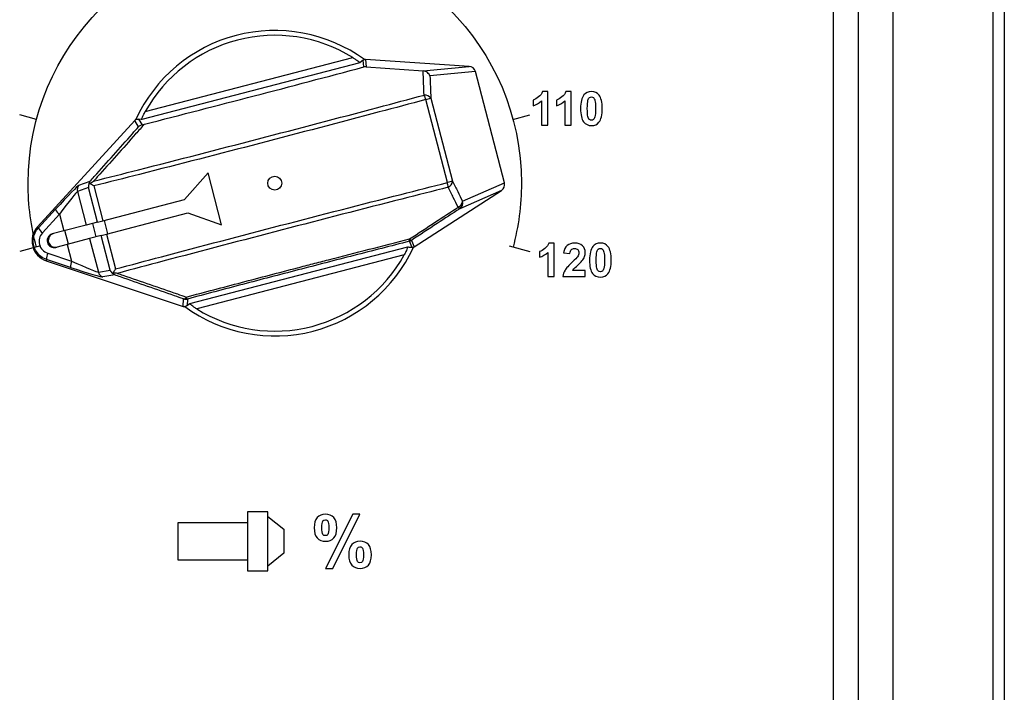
# Model space of a CAD drawing. Header units: millimetres. Extents: x 7205 to 9529, y -660 to 140.
# Tile 91 of 193: x 7600 to 7671, y -325 to -276. Entities that reach past the tile are written whole.
import ezdxf

# ---------------------------------------------------------------- set-up
doc = ezdxf.new("R2010")
doc.units = ezdxf.units.MM
doc.header["$LTSCALE"] = 3

msp = doc.modelspace()

# ---------------------------------------------------------------- linework, layer by layer
at = {"linetype": 'Continuous', "lineweight": 30}
for p, q in [((7670.621, -244.157), (7670.621, -475.157)), ((7662.621, -467.157), (7662.621, -252.157)), ((7660.121, -463.443), (7660.121, -255.871)), ((7658.333, -461.655), (7658.333, -257.658)), ((7608.805, -282.995), (7623.735, -279.107)), ((7624.239, -279.491), (7608.552, -283.577)), ((7624.493, -279.301), (7624.576, -279.25)), ((7624.539, -279.788), (7624.493, -279.301)), ((7624.648, -279.249), (7624.698, -279.773)), ((7632.102, -279.745), (7624.648, -279.249)), ((7624.698, -279.773), (7628.795, -280.064)), ((7628.804, -280.064), (7632.102, -279.745)), ((7628.795, -280.064), (7628.804, -280.064)), ((7632.561, -280.118), (7629.287, -280.436)), ((7634.648, -288.13), (7632.561, -280.118)), ((7628.986, -282.135), (7629.361, -282.038)), ((7630.543, -288.113), (7628.986, -282.135)), ((7629.361, -282.038), (7630.918, -288.015)), ((7608.045, -283.631), (7601.045, -291.305)), ((7608.323, -284.091), (7608.045, -283.631)), ((7608.326, -283.546), (7608.57, -283.95)), ((7608.57, -283.95), (7608.74, -283.908)), ((7613.322, -287.408), (7611.623, -289.333)), ((7614.297, -291.151), (7613.322, -287.408)), ((7604.033, -288.299), (7604.844, -288.01)), ((7605.109, -288.355), (7605.762, -290.859)), ((7630.918, -288.015), (7630.543, -288.113)), ((7631.635, -289.45), (7634.648, -288.13)), ((7604.73, -288.473), (7603.919, -288.762)), ((7603.919, -288.762), (7604.548, -291.175)), ((7605.377, -290.96), (7604.73, -288.473)), ((7628.164, -292.748), (7634.429, -288.679)), ((7634.429, -288.679), (7631.434, -289.992)), ((7605.762, -290.859), (7611.623, -289.333)), ((7601.114, -291.368), (7602.341, -290.036)), ((7602.629, -290.394), (7601.402, -291.726)), ((7602.629, -290.394), (7602.942, -291.594)), ((7606.014, -291.827), (7611.875, -290.3)), ((7611.875, -290.3), (7614.297, -291.151)), ((7604.548, -291.175), (7602.942, -291.594)), ((7605.377, -290.96), (7604.548, -291.175)), ((7605.283, -292.017), (7605.031, -291.05)), ((7605.377, -290.96), (7605.762, -290.859)), ((7606.112, -291.802), (7605.86, -290.834)), ((7601.114, -291.368), (7601.045, -291.305)), ((7602.942, -291.594), (7602.114, -291.809)), ((7603.275, -292.54), (7603.023, -291.573)), ((7605.629, -291.927), (7606.014, -291.827)), ((7606.014, -291.827), (7606.666, -294.332)), ((7601.763, -292.418), (7601.844, -292.396)), ((7603.194, -292.562), (7602.366, -292.777)), ((7604.8, -292.143), (7603.194, -292.562)), ((7603.194, -292.562), (7603.507, -293.762)), ((7605.629, -291.927), (7604.8, -292.143)), ((7604.8, -292.143), (7605.429, -294.557)), ((7606.277, -294.414), (7605.629, -291.927)), ((7628.004, -292.779), (7627.809, -292.339)), ((7627.955, -292.274), (7628.164, -292.748)), ((7601.786, -293.198), (7603.507, -293.762)), ((7612.002, -296.822), (7627.689, -292.736)), ((7627.436, -293.319), (7612.507, -297.207)), ((7628.101, -292.783), (7628.004, -292.779)), ((7601.709, -293.651), (7601.679, -293.739)), ((7601.679, -293.739), (7611.533, -297.023)), ((7603.43, -294.215), (7601.709, -293.651)), ((7605.429, -294.557), (7606.277, -294.414)), ((7606.603, -294.762), (7605.753, -294.905)), ((7611.533, -297.023), (7611.551, -296.486)), ((7611.835, -296.495), (7611.82, -296.96))]:
    msp.add_line(p, q, dxfattribs=at)
at = {"linetype": 'Continuous', "lineweight": 30, "flags": 128}
for points in [[(7669.82, -474.344), (7669.82, -474.344), (7669.82, -472.344), (7669.82, -464.344), (7669.821, -432.344), (7669.822, -304.344), (7669.822, -302.035), (7669.82, -255.783), (7669.82, -244.97), (7669.82, -244.97)], [(7624.493, -279.301), (7624.275, -279.465), (7624.239, -279.491)], [(7608.552, -283.577), (7608.508, -283.571), (7608.326, -283.546)], [(7611.82, -296.96), (7611.967, -296.849), (7612.002, -296.822)]]:
    msp.add_lwpolyline(points, dxfattribs=at)
at = {"linetype": 'Continuous', "lineweight": 30}
for centre, radius, start, end in [((7618.121, -288.157), 11, 54.06874, 155.28853), ((7618.121, -288.157), 10.65, 58.18959, 151.00917), ((7628.935, -282.319), 0.511, 33.47026, 97.17047), ((7627.127, -282.614), 1.919, 14.43665, 24.67129), ((7604.403, -288.635), 0.5, 137.79671, 194.65672), ((7628.686, -288.602), 1.919, 4.52747, 14.76211), ((7630.408, -287.977), 0.511, 292.02828, 355.7285), ((7631.127, -289.413), 0.509, 292.38718, 355.88585), ((7631.158, -289.581), 0.495, 303.87484, 15.4319), ((7603.168, -289.665), 0.906, 204.15752, 233.53268), ((7631.575, -289.731), 0.297, 210.9975, 241.48582), ((7602.154, -292.316), 1.5, 137.62965, 251.56911), ((7601.941, -290.997), 0.906, 204.15752, 233.53268), ((7602.243, -292.289), 0.497, 105.00934, 195.00356), ((7602.324, -292.268), 0.497, 105.00934, 195.00356), ((7602.245, -292.296), 0.497, 194.1952, 284.18941), ((7602.326, -292.275), 0.497, 194.1952, 284.18941), ((7627.588, -292.24), 0.242, 335.83362, 16.28216), ((7627.683, -291.854), 0.5, 284.61074, 302.98929), ((7628.02, -292.049), 0.234, 211.53919, 253.96135), ((7602.611, -293.571), 0.906, 155.66608, 185.04124), ((7618.121, -288.157), 11, 233.91023, 335.13002), ((7618.121, -288.157), 10.65, 238.18959, 331.00917), ((7604.332, -294.135), 0.906, 155.66608, 185.04124), ((7605.913, -294.431), 0.5, 194.54204, 251.40205), ((7611.538, -296.252), 0.234, 273.32614, 334.20388), ((7611.709, -296.011), 0.5, 251.59017, 284.57832), ((7611.999, -296.297), 0.257, 192.68287, 230.38671)]:
    msp.add_arc(centre, radius, start, end, dxfattribs=at)
for centre, major_axis, ratio, start_param, end_param in [((7624.615, -279.749), (-0.047, 0.498), 0.999375, 6.122703, 6.268233), ((7632.065, -280.244), (-0.509, -0.049), 0.97761, 3.296313, 4.545767), ((7608.415, -283.968), (-0.259, 0.428), 0.999337, 0.066956, 0.288063), ((7602.031, -290.504), (-2.009, -2.205), 0.029266, 3.196463, 4.525157), ((7605.212, -288.348), (0.243, 0.459), 0.928421, 1.686339, 2.275619), ((7634.154, -288.262), (0.468, 0.205), 0.97761, 4.879011, 6.128465), ((7602.4, -290.841), (-1.525, -2.079), 0.031335, 3.190009, 4.518703), ((7602.067, -292.338), (-0.875, -0.228), 0.999982, 5.283897, 7.282474), ((7627.892, -292.328), (0.202, -0.458), 0.999375, 0.014952, 0.160483), ((7603.088, -293.483), (-2.345, 1.071), 0.031335, 1.764482, 3.093176), ((7602.93, -293.958), (-2.829, 0.945), 0.029266, 1.758028, 3.086723), ((7606.759, -294.288), (-0.436, 0.282), 0.928421, 0.865973, 1.455254), ((7611.691, -296.548), (-0.017, -0.5), 0.999337, 5.995122, 6.21623)]:
    msp.add_ellipse(centre, major_axis=major_axis, ratio=ratio, start_param=start_param, end_param=end_param, dxfattribs=at)
msp.add_ellipse((7618.121, -288.157), major_axis=(0, 0.5), ratio=1, dxfattribs=at)
for points, knots in [([(7600.971, -292.752), (7600.58, -291.286), (7600.371, -289.746), (7600.371, -288.157), (7600.371, -288.157), (7600.371, -278.354), (7608.318, -270.407), (7618.121, -270.407), (7618.121, -270.407), (7627.924, -270.407), (7635.871, -278.354), (7635.871, -288.157), (7635.871, -288.157), (7635.871, -289.746), (7635.662, -291.286), (7635.27, -292.752)], [0, 0, 0, 0, 0.2, 0.2, 0.2, 0.2, 0.4, 0.4, 0.4, 0.4, 0.6, 0.6, 0.6, 0.6, 1, 1, 1, 1]), ([(7623.735, -279.107), (7623.806, -279.152), (7623.935, -279.235), (7624.091, -279.348), (7624.188, -279.427), (7624.238, -279.477), (7624.239, -279.487), (7624.239, -279.491)], [0, 0, 0, 0, 0.28524, 0.518773, 0.702424, 0.857169, 1, 1, 1, 1]), ([(7608.74, -283.908), (7611.378, -283.23), (7616.654, -281.875), (7621.911, -280.483), (7624.539, -279.788)], [0, 0, 0, 0, 0.5, 1, 1, 1, 1]), ([(7624.698, -279.773), (7624.658, -279.772), (7624.604, -279.772), (7624.552, -279.784), (7624.539, -279.788)], [0, 0, 0, 0, 0.742822, 1, 1, 1, 1]), ([(7628.871, -281.813), (7628.859, -281.537), (7628.833, -280.953), (7628.808, -280.371), (7628.795, -280.064)], [0, 0, 0, 0, 0.473213, 1, 1, 1, 1]), ([(7629.287, -280.436), (7629.286, -280.434), (7629.271, -280.391), (7629.225, -280.3), (7629.118, -280.183), (7628.971, -280.092), (7628.86, -280.074), (7628.804, -280.064)], [0, 0, 0, 0, 0.008013, 0.221518, 0.490736, 0.745082, 1, 1, 1, 1]), ([(7629.287, -280.436), (7629.299, -280.694), (7629.323, -281.227), (7629.348, -281.762), (7629.361, -282.038)], [0, 0, 0, 0, 0.483657, 1, 1, 1, 1]), ([(7605.08, -288.01), (7606.16, -287.736), (7610.076, -286.742), (7616.94, -284.971), (7623.832, -283.159), (7627.76, -282.11), (7628.871, -281.813)], [0, 0, 0, 0, 0.1374578, 0.4983688, 0.8581126, 1, 1, 1, 1]), ([(7637.767, -283.968), (7637.767, -283.968), (7637.307, -283.968), (7637.307, -283.968), (7637.307, -283.968), (7637.307, -283.968), (7637.307, -282.234), (7637.307, -282.234), (7637.307, -282.234), (7637.139, -282.392), (7636.941, -282.508), (7636.713, -282.583), (7636.713, -282.583), (7636.713, -282.583), (7636.713, -282.166), (7636.713, -282.166), (7636.713, -282.166), (7636.833, -282.127), (7636.964, -282.052), (7637.104, -281.943), (7637.104, -281.943), (7637.245, -281.833), (7637.342, -281.705), (7637.394, -281.558), (7637.394, -281.558), (7637.394, -281.558), (7637.767, -281.558), (7637.767, -281.558), (7637.767, -281.558), (7637.767, -281.558), (7637.767, -283.968), (7637.767, -283.968)], [0, 0, 0, 0, 0.111111, 0.111111, 0.111111, 0.111111, 0.222222, 0.222222, 0.222222, 0.222222, 0.333333, 0.333333, 0.333333, 0.333333, 0.444444, 0.444444, 0.444444, 0.444444, 0.555556, 0.555556, 0.555556, 0.555556, 0.666667, 0.666667, 0.666667, 0.666667, 0.777778, 0.777778, 0.777778, 0.777778, 1, 1, 1, 1]), ([(7639.446, -283.968), (7639.446, -283.968), (7638.986, -283.968), (7638.986, -283.968), (7638.986, -283.968), (7638.986, -283.968), (7638.986, -282.234), (7638.986, -282.234), (7638.986, -282.234), (7638.818, -282.392), (7638.62, -282.508), (7638.392, -282.583), (7638.392, -282.583), (7638.392, -282.583), (7638.392, -282.166), (7638.392, -282.166), (7638.392, -282.166), (7638.512, -282.127), (7638.643, -282.052), (7638.783, -281.943), (7638.783, -281.943), (7638.924, -281.833), (7639.021, -281.705), (7639.073, -281.558), (7639.073, -281.558), (7639.073, -281.558), (7639.446, -281.558), (7639.446, -281.558), (7639.446, -281.558), (7639.446, -281.558), (7639.446, -283.968), (7639.446, -283.968)], [0, 0, 0, 0, 0.111111, 0.111111, 0.111111, 0.111111, 0.222222, 0.222222, 0.222222, 0.222222, 0.333333, 0.333333, 0.333333, 0.333333, 0.444444, 0.444444, 0.444444, 0.444444, 0.555556, 0.555556, 0.555556, 0.555556, 0.666667, 0.666667, 0.666667, 0.666667, 0.777778, 0.777778, 0.777778, 0.777778, 1, 1, 1, 1]), ([(7640.91, -281.558), (7641.143, -281.558), (7641.325, -281.642), (7641.455, -281.808), (7641.455, -281.808), (7641.611, -282.004), (7641.689, -282.329), (7641.689, -282.785), (7641.689, -282.785), (7641.689, -283.238), (7641.611, -283.564), (7641.454, -283.763), (7641.454, -283.763), (7641.324, -283.927), (7641.143, -284.008), (7640.91, -284.008), (7640.91, -284.008), (7640.677, -284.008), (7640.489, -283.919), (7640.346, -283.739), (7640.346, -283.739), (7640.203, -283.56), (7640.132, -283.24), (7640.132, -282.779), (7640.132, -282.779), (7640.132, -282.328), (7640.21, -282.003), (7640.367, -281.804), (7640.367, -281.804), (7640.497, -281.641), (7640.678, -281.558), (7640.91, -281.558)], [0, 0, 0, 0, 0.111111, 0.111111, 0.111111, 0.111111, 0.222222, 0.222222, 0.222222, 0.222222, 0.333333, 0.333333, 0.333333, 0.333333, 0.444444, 0.444444, 0.444444, 0.444444, 0.555556, 0.555556, 0.555556, 0.555556, 0.666667, 0.666667, 0.666667, 0.666667, 0.777778, 0.777778, 0.777778, 0.777778, 1, 1, 1, 1]), ([(7640.91, -281.94), (7640.855, -281.94), (7640.805, -281.958), (7640.762, -281.993), (7640.762, -281.993), (7640.718, -282.029), (7640.684, -282.092), (7640.66, -282.184), (7640.66, -282.184), (7640.629, -282.303), (7640.613, -282.503), (7640.613, -282.785), (7640.613, -282.785), (7640.613, -283.066), (7640.627, -283.259), (7640.655, -283.364), (7640.655, -283.364), (7640.683, -283.47), (7640.719, -283.54), (7640.762, -283.575), (7640.762, -283.575), (7640.806, -283.61), (7640.855, -283.627), (7640.91, -283.627), (7640.91, -283.627), (7640.966, -283.627), (7641.016, -283.61), (7641.059, -283.574), (7641.059, -283.574), (7641.103, -283.539), (7641.137, -283.475), (7641.161, -283.383), (7641.161, -283.383), (7641.192, -283.265), (7641.209, -283.066), (7641.209, -282.785), (7641.209, -282.785), (7641.209, -282.503), (7641.194, -282.31), (7641.166, -282.204), (7641.166, -282.204), (7641.138, -282.099), (7641.102, -282.029), (7641.059, -281.993), (7641.059, -281.993), (7641.015, -281.958), (7640.966, -281.94), (7640.91, -281.94)], [0, 0, 0, 0, 0.076923, 0.076923, 0.076923, 0.076923, 0.153846, 0.153846, 0.153846, 0.153846, 0.230769, 0.230769, 0.230769, 0.230769, 0.307692, 0.307692, 0.307692, 0.307692, 0.384615, 0.384615, 0.384615, 0.384615, 0.461538, 0.461538, 0.461538, 0.461538, 0.538462, 0.538462, 0.538462, 0.538462, 0.615385, 0.615385, 0.615385, 0.615385, 0.692308, 0.692308, 0.692308, 0.692308, 0.769231, 0.769231, 0.769231, 0.769231, 0.846154, 0.846154, 0.846154, 0.846154, 1, 1, 1, 1]), ([(7628.986, -282.135), (7627.872, -282.433), (7623.935, -283.485), (7617.026, -285.301), (7610.136, -287.079), (7606.201, -288.078), (7605.109, -288.355)], [0, 0, 0, 0, 0.141716, 0.501026, 0.861502, 1, 1, 1, 1]), ([(7608.552, -283.577), (7608.55, -283.573), (7608.546, -283.563), (7608.566, -283.497), (7608.608, -283.389), (7608.686, -283.217), (7608.762, -283.075), (7608.805, -282.995)], [0, 0, 0, 0, 0.150876, 0.301476, 0.458138, 0.693436, 1, 1, 1, 1]), ([(7604.844, -288.01), (7604.942, -287.9), (7605.5, -287.272), (7606.515, -286.131), (7607.574, -284.936), (7608.175, -284.258), (7608.323, -284.091)], [0, 0, 0, 0, 0.0835424, 0.477299, 0.8710833, 1, 1, 1, 1]), ([(7608.74, -283.908), (7608.531, -284.143), (7607.866, -284.888), (7606.739, -286.153), (7605.726, -287.288), (7605.171, -287.908), (7605.08, -288.01)], [0, 0, 0, 0, 0.173056, 0.549638, 0.926158, 1, 1, 1, 1]), ([(7608.128, -283.558), (7608.163, -283.551), (7608.234, -283.536), (7608.295, -283.543), (7608.326, -283.546)], [0, 0, 0, 0, 0.499352, 1, 1, 1, 1]), ([(7608.57, -283.95), (7608.5, -283.976), (7608.409, -284.01), (7608.34, -284.074), (7608.324, -284.09), (7608.323, -284.091)], [0, 0, 0, 0, 0.753569, 0.986211, 1, 1, 1, 1]), ([(7604.76, -288.176), (7604.783, -288.117), (7604.806, -288.058), (7604.844, -288.011), (7604.844, -288.01)], [0, 0, 0, 0, 0.986158, 1, 1, 1, 1]), ([(7604.826, -288.173), (7604.812, -288.173), (7604.789, -288.174), (7604.768, -288.175), (7604.76, -288.176)], [0, 0, 0, 0, 0.592742, 1, 1, 1, 1]), ([(7604.826, -288.173), (7604.909, -288.118), (7604.993, -288.062), (7605.079, -288.011), (7605.08, -288.01)], [0, 0, 0, 0, 0.982502, 1, 1, 1, 1]), ([(7605.109, -288.355), (7605.108, -288.354), (7605.034, -288.309), (7604.935, -288.247), (7604.849, -288.189), (7604.826, -288.173)], [0, 0, 0, 0, 0.012609, 0.738598, 1, 1, 1, 1]), ([(7606.666, -294.332), (7607.764, -294.038), (7611.685, -292.991), (7618.577, -291.179), (7625.485, -289.397), (7629.435, -288.394), (7630.543, -288.113)], [0, 0, 0, 0, 0.139666, 0.498976, 0.859452, 1, 1, 1, 1]), ([(7630.918, -288.015), (7631.041, -288.262), (7631.28, -288.741), (7631.519, -289.219), (7631.635, -289.45)], [0, 0, 0, 0, 0.516343, 1, 1, 1, 1]), ([(7630.6, -288.45), (7629.495, -288.731), (7625.554, -289.731), (7618.663, -291.509), (7611.798, -293.314), (7607.895, -294.357), (7606.809, -294.647)], [0, 0, 0, 0, 0.140718, 0.501629, 0.861372, 1, 1, 1, 1]), ([(7631.321, -289.884), (7631.205, -289.653), (7630.964, -289.176), (7630.724, -288.697), (7630.6, -288.45)], [0, 0, 0, 0, 0.483662, 1, 1, 1, 1]), ([(7627.821, -292.172), (7628.443, -291.765), (7629.605, -291.003), (7630.776, -290.239), (7631.321, -289.884)], [0, 0, 0, 0, 0.534814, 1, 1, 1, 1]), ([(7631.434, -289.992), (7630.892, -290.347), (7629.729, -291.109), (7628.573, -291.868), (7627.955, -292.274)], [0, 0, 0, 0, 0.4652, 1, 1, 1, 1]), ([(7601.709, -293.651), (7601.563, -293.586), (7601.273, -293.458), (7600.949, -293.096), (7600.758, -292.657), (7600.726, -292.181), (7600.841, -291.725), (7601.025, -291.484), (7601.114, -291.368)], [0, 0, 0, 0, 0.169697, 0.33918, 0.507694, 0.675594, 0.843505, 1, 1, 1, 1]), ([(7611.748, -296.354), (7613.073, -296.003), (7615.729, -295.3), (7618.782, -294.502), (7620.87, -293.959), (7622.592, -293.513), (7624.915, -292.914), (7626.851, -292.419), (7627.821, -292.172)], [0, 0, 0, 0, 0.248293, 0.497868, 0.567365, 0.636889, 0.818196, 1, 1, 1, 1]), ([(7627.809, -292.339), (7626.481, -292.678), (7623.817, -293.359), (7619.805, -294.398), (7615.799, -295.445), (7613.159, -296.145), (7611.835, -296.495)], [0, 0, 0, 0, 0.250393, 0.5021, 0.750409, 1, 1, 1, 1]), ([(7638.226, -294.878), (7638.226, -294.878), (7637.767, -294.878), (7637.767, -294.878), (7637.767, -294.878), (7637.767, -294.878), (7637.767, -293.144), (7637.767, -293.144), (7637.767, -293.144), (7637.598, -293.302), (7637.401, -293.418), (7637.173, -293.493), (7637.173, -293.493), (7637.173, -293.493), (7637.173, -293.076), (7637.173, -293.076), (7637.173, -293.076), (7637.292, -293.037), (7637.423, -292.962), (7637.564, -292.853), (7637.564, -292.853), (7637.705, -292.743), (7637.801, -292.615), (7637.853, -292.469), (7637.853, -292.469), (7637.853, -292.469), (7638.226, -292.469), (7638.226, -292.469), (7638.226, -292.469), (7638.226, -292.469), (7638.226, -294.878), (7638.226, -294.878)], [0, 0, 0, 0, 0.111111, 0.111111, 0.111111, 0.111111, 0.222222, 0.222222, 0.222222, 0.222222, 0.333333, 0.333333, 0.333333, 0.333333, 0.444444, 0.444444, 0.444444, 0.444444, 0.555556, 0.555556, 0.555556, 0.555556, 0.666667, 0.666667, 0.666667, 0.666667, 0.777778, 0.777778, 0.777778, 0.777778, 1, 1, 1, 1]), ([(7640.467, -294.45), (7640.467, -294.45), (7640.467, -294.878), (7640.467, -294.878), (7640.467, -294.878), (7640.467, -294.878), (7638.855, -294.878), (7638.855, -294.878), (7638.855, -294.878), (7638.872, -294.716), (7638.924, -294.563), (7639.012, -294.419), (7639.012, -294.419), (7639.099, -294.274), (7639.272, -294.082), (7639.529, -293.843), (7639.529, -293.843), (7639.737, -293.65), (7639.863, -293.519), (7639.91, -293.451), (7639.91, -293.451), (7639.973, -293.356), (7640.005, -293.262), (7640.005, -293.169), (7640.005, -293.169), (7640.005, -293.067), (7639.978, -292.988), (7639.923, -292.933), (7639.923, -292.933), (7639.867, -292.877), (7639.791, -292.85), (7639.694, -292.85), (7639.694, -292.85), (7639.598, -292.85), (7639.522, -292.879), (7639.465, -292.937), (7639.465, -292.937), (7639.409, -292.995), (7639.376, -293.091), (7639.367, -293.225), (7639.367, -293.225), (7639.367, -293.225), (7638.909, -293.179), (7638.909, -293.179), (7638.909, -293.179), (7638.936, -292.926), (7639.022, -292.744), (7639.166, -292.634), (7639.166, -292.634), (7639.31, -292.524), (7639.49, -292.469), (7639.706, -292.469), (7639.706, -292.469), (7639.943, -292.469), (7640.129, -292.533), (7640.264, -292.66), (7640.264, -292.66), (7640.399, -292.788), (7640.467, -292.947), (7640.467, -293.137), (7640.467, -293.137), (7640.467, -293.244), (7640.447, -293.347), (7640.409, -293.445), (7640.409, -293.445), (7640.37, -293.543), (7640.309, -293.645), (7640.225, -293.752), (7640.225, -293.752), (7640.169, -293.823), (7640.068, -293.925), (7639.924, -294.058), (7639.924, -294.058), (7639.778, -294.191), (7639.686, -294.279), (7639.648, -294.323), (7639.648, -294.323), (7639.609, -294.367), (7639.577, -294.409), (7639.553, -294.45), (7639.553, -294.45), (7639.553, -294.45), (7640.467, -294.45), (7640.467, -294.45)], [0, 0, 0, 0, 0.045455, 0.045455, 0.045455, 0.045455, 0.090909, 0.090909, 0.090909, 0.090909, 0.136364, 0.136364, 0.136364, 0.136364, 0.181818, 0.181818, 0.181818, 0.181818, 0.227273, 0.227273, 0.227273, 0.227273, 0.272727, 0.272727, 0.272727, 0.272727, 0.318182, 0.318182, 0.318182, 0.318182, 0.363636, 0.363636, 0.363636, 0.363636, 0.409091, 0.409091, 0.409091, 0.409091, 0.454545, 0.454545, 0.454545, 0.454545, 0.5, 0.5, 0.5, 0.5, 0.545455, 0.545455, 0.545455, 0.545455, 0.590909, 0.590909, 0.590909, 0.590909, 0.636364, 0.636364, 0.636364, 0.636364, 0.681818, 0.681818, 0.681818, 0.681818, 0.727273, 0.727273, 0.727273, 0.727273, 0.772727, 0.772727, 0.772727, 0.772727, 0.818182, 0.818182, 0.818182, 0.818182, 0.863636, 0.863636, 0.863636, 0.863636, 0.909091, 0.909091, 0.909091, 0.909091, 1, 1, 1, 1]), ([(7641.555, -292.469), (7641.788, -292.469), (7641.969, -292.552), (7642.1, -292.718), (7642.1, -292.718), (7642.256, -292.914), (7642.334, -293.239), (7642.334, -293.695), (7642.334, -293.695), (7642.334, -294.148), (7642.255, -294.474), (7642.098, -294.673), (7642.098, -294.673), (7641.969, -294.837), (7641.788, -294.918), (7641.555, -294.918), (7641.555, -294.918), (7641.322, -294.918), (7641.133, -294.829), (7640.99, -294.649), (7640.99, -294.649), (7640.848, -294.47), (7640.776, -294.15), (7640.776, -293.69), (7640.776, -293.69), (7640.776, -293.238), (7640.855, -292.913), (7641.012, -292.714), (7641.012, -292.714), (7641.141, -292.551), (7641.322, -292.469), (7641.555, -292.469)], [0, 0, 0, 0, 0.111111, 0.111111, 0.111111, 0.111111, 0.222222, 0.222222, 0.222222, 0.222222, 0.333333, 0.333333, 0.333333, 0.333333, 0.444444, 0.444444, 0.444444, 0.444444, 0.555556, 0.555556, 0.555556, 0.555556, 0.666667, 0.666667, 0.666667, 0.666667, 0.777778, 0.777778, 0.777778, 0.777778, 1, 1, 1, 1]), ([(7627.689, -292.736), (7627.691, -292.741), (7627.695, -292.751), (7627.675, -292.817), (7627.633, -292.925), (7627.555, -293.097), (7627.479, -293.238), (7627.436, -293.319)], [0, 0, 0, 0, 0.150876, 0.301476, 0.458138, 0.693436, 1, 1, 1, 1]), ([(7627.689, -292.736), (7627.704, -292.738), (7627.809, -292.753), (7627.913, -292.767), (7628.004, -292.779)], [0, 0, 0, 0, 0.1394912, 1, 1, 1, 1]), ([(7641.555, -292.85), (7641.499, -292.85), (7641.45, -292.868), (7641.406, -292.903), (7641.406, -292.903), (7641.363, -292.939), (7641.328, -293.003), (7641.304, -293.094), (7641.304, -293.094), (7641.273, -293.213), (7641.257, -293.413), (7641.257, -293.695), (7641.257, -293.695), (7641.257, -293.976), (7641.271, -294.169), (7641.299, -294.274), (7641.299, -294.274), (7641.328, -294.38), (7641.364, -294.45), (7641.407, -294.485), (7641.407, -294.485), (7641.45, -294.52), (7641.499, -294.537), (7641.555, -294.537), (7641.555, -294.537), (7641.611, -294.537), (7641.66, -294.52), (7641.704, -294.484), (7641.704, -294.484), (7641.747, -294.449), (7641.781, -294.385), (7641.805, -294.293), (7641.805, -294.293), (7641.837, -294.176), (7641.853, -293.976), (7641.853, -293.695), (7641.853, -293.695), (7641.853, -293.413), (7641.838, -293.22), (7641.81, -293.114), (7641.81, -293.114), (7641.782, -293.009), (7641.746, -292.939), (7641.703, -292.903), (7641.703, -292.903), (7641.66, -292.868), (7641.611, -292.85), (7641.555, -292.85)], [0, 0, 0, 0, 0.076923, 0.076923, 0.076923, 0.076923, 0.153846, 0.153846, 0.153846, 0.153846, 0.230769, 0.230769, 0.230769, 0.230769, 0.307692, 0.307692, 0.307692, 0.307692, 0.384615, 0.384615, 0.384615, 0.384615, 0.461538, 0.461538, 0.461538, 0.461538, 0.538462, 0.538462, 0.538462, 0.538462, 0.615385, 0.615385, 0.615385, 0.615385, 0.692308, 0.692308, 0.692308, 0.692308, 0.769231, 0.769231, 0.769231, 0.769231, 0.846154, 0.846154, 0.846154, 0.846154, 1, 1, 1, 1]), ([(7606.449, -294.658), (7606.456, -294.654), (7606.474, -294.646), (7606.495, -294.635), (7606.508, -294.628)], [0, 0, 0, 0, 0.401889, 1, 1, 1, 1]), ([(7606.603, -294.762), (7606.602, -294.761), (7606.546, -294.739), (7606.497, -294.698), (7606.449, -294.658)], [0, 0, 0, 0, 0.013842, 1, 1, 1, 1]), ([(7606.508, -294.628), (7606.52, -294.604), (7606.566, -294.511), (7606.622, -294.408), (7606.665, -294.333), (7606.666, -294.332)], [0, 0, 0, 0, 0.261402, 0.987391, 1, 1, 1, 1]), ([(7606.809, -294.647), (7606.807, -294.647), (7606.707, -294.644), (7606.606, -294.636), (7606.508, -294.628)], [0, 0, 0, 0, 0.0174981, 1, 1, 1, 1]), ([(7606.809, -294.647), (7606.938, -294.691), (7607.725, -294.962), (7609.163, -295.459), (7610.678, -295.983), (7611.537, -296.28), (7611.748, -296.354)], [0, 0, 0, 0, 0.0776407, 0.4739473, 0.8702228, 1, 1, 1, 1]), ([(7611.551, -296.486), (7611.34, -296.412), (7610.485, -296.113), (7608.978, -295.588), (7607.535, -295.086), (7606.741, -294.81), (7606.603, -294.762)], [0, 0, 0, 0, 0.128944, 0.522701, 0.916525, 1, 1, 1, 1]), ([(7612.507, -297.207), (7612.436, -297.162), (7612.306, -297.079), (7612.151, -296.965), (7612.054, -296.886), (7612.003, -296.837), (7612.003, -296.827), (7612.002, -296.822)], [0, 0, 0, 0, 0.28524, 0.518773, 0.702424, 0.857169, 1, 1, 1, 1]), ([(7611.82, -296.96), (7611.795, -296.978), (7611.745, -297.013), (7611.676, -297.035), (7611.641, -297.046)], [0, 0, 0, 0, 0.499284, 1, 1, 1, 1]), ([(7616.169, -311.811), (7616.169, -311.811), (7617.633, -311.811), (7617.633, -311.811), (7617.633, -311.811), (7617.633, -311.811), (7617.633, -316.076), (7617.633, -316.076), (7617.633, -316.076), (7617.633, -316.076), (7616.169, -316.076), (7616.169, -316.076), (7616.169, -316.076), (7616.169, -316.076), (7616.169, -311.811), (7616.169, -311.811)], [0, 0, 0, 0, 0.2, 0.2, 0.2, 0.2, 0.4, 0.4, 0.4, 0.4, 0.6, 0.6, 0.6, 0.6, 1, 1, 1, 1]), ([(7617.633, -312.156), (7617.633, -312.156), (7618.778, -313.069), (7618.778, -313.069), (7618.778, -313.069), (7618.778, -313.069), (7618.776, -314.797), (7618.776, -314.797), (7618.776, -314.797), (7618.776, -314.797), (7617.633, -315.731), (7617.633, -315.731)], [0, 0, 0, 0, 0.25, 0.25, 0.25, 0.25, 0.5, 0.5, 0.5, 0.5, 1, 1, 1, 1]), ([(7620.957, -312.966), (7620.957, -312.635), (7621.029, -312.39), (7621.174, -312.231), (7621.174, -312.231), (7621.319, -312.071), (7621.516, -311.992), (7621.765, -311.992), (7621.765, -311.992), (7622.022, -311.992), (7622.223, -312.071), (7622.368, -312.23), (7622.368, -312.23), (7622.514, -312.388), (7622.586, -312.634), (7622.586, -312.966), (7622.586, -312.966), (7622.586, -313.297), (7622.514, -313.542), (7622.368, -313.701), (7622.368, -313.701), (7622.223, -313.861), (7622.026, -313.94), (7621.778, -313.94), (7621.778, -313.94), (7621.521, -313.94), (7621.319, -313.861), (7621.174, -313.703), (7621.174, -313.703), (7621.029, -313.544), (7620.957, -313.298), (7620.957, -312.966)], [0, 0, 0, 0, 0.111111, 0.111111, 0.111111, 0.111111, 0.222222, 0.222222, 0.222222, 0.222222, 0.333333, 0.333333, 0.333333, 0.333333, 0.444444, 0.444444, 0.444444, 0.444444, 0.555556, 0.555556, 0.555556, 0.555556, 0.666667, 0.666667, 0.666667, 0.666667, 0.777778, 0.777778, 0.777778, 0.777778, 1, 1, 1, 1]), ([(7621.508, -312.961), (7621.508, -313.201), (7621.536, -313.363), (7621.591, -313.444), (7621.591, -313.444), (7621.633, -313.505), (7621.691, -313.535), (7621.765, -313.535), (7621.765, -313.535), (7621.84, -313.535), (7621.899, -313.505), (7621.941, -313.444), (7621.941, -313.444), (7621.995, -313.363), (7622.022, -313.201), (7622.022, -312.961), (7622.022, -312.961), (7622.022, -312.721), (7621.995, -312.561), (7621.941, -312.48), (7621.941, -312.48), (7621.899, -312.418), (7621.84, -312.387), (7621.765, -312.387), (7621.765, -312.387), (7621.691, -312.387), (7621.633, -312.417), (7621.591, -312.477), (7621.591, -312.477), (7621.536, -312.56), (7621.508, -312.721), (7621.508, -312.961)], [0, 0, 0, 0, 0.111111, 0.111111, 0.111111, 0.111111, 0.222222, 0.222222, 0.222222, 0.222222, 0.333333, 0.333333, 0.333333, 0.333333, 0.444444, 0.444444, 0.444444, 0.444444, 0.555556, 0.555556, 0.555556, 0.555556, 0.666667, 0.666667, 0.666667, 0.666667, 0.777778, 0.777778, 0.777778, 0.777778, 1, 1, 1, 1]), ([(7622.304, -315.888), (7622.304, -315.888), (7621.78, -315.888), (7621.78, -315.888), (7621.78, -315.888), (7621.78, -315.888), (7623.747, -311.992), (7623.747, -311.992), (7623.747, -311.992), (7623.747, -311.992), (7624.256, -311.992), (7624.256, -311.992), (7624.256, -311.992), (7624.256, -311.992), (7622.304, -315.888), (7622.304, -315.888)], [0, 0, 0, 0, 0.2, 0.2, 0.2, 0.2, 0.4, 0.4, 0.4, 0.4, 0.6, 0.6, 0.6, 0.6, 1, 1, 1, 1]), ([(7616.169, -312.611), (7616.169, -312.611), (7611.149, -312.61), (7611.149, -312.61), (7611.149, -312.61), (7611.149, -312.61), (7611.149, -315.277), (7611.149, -315.277), (7611.149, -315.277), (7611.149, -315.277), (7616.169, -315.275), (7616.169, -315.275)], [0, 0, 0, 0, 0.25, 0.25, 0.25, 0.25, 0.5, 0.5, 0.5, 0.5, 1, 1, 1, 1]), ([(7623.447, -314.918), (7623.447, -314.587), (7623.52, -314.342), (7623.665, -314.183), (7623.665, -314.183), (7623.811, -314.023), (7624.009, -313.943), (7624.261, -313.943), (7624.261, -313.943), (7624.514, -313.943), (7624.713, -314.023), (7624.859, -314.183), (7624.859, -314.183), (7625.004, -314.342), (7625.077, -314.587), (7625.077, -314.918), (7625.077, -314.918), (7625.077, -315.25), (7625.004, -315.496), (7624.859, -315.656), (7624.859, -315.656), (7624.713, -315.815), (7624.517, -315.895), (7624.268, -315.895), (7624.268, -315.895), (7624.011, -315.895), (7623.811, -315.815), (7623.665, -315.656), (7623.665, -315.656), (7623.52, -315.496), (7623.447, -315.25), (7623.447, -314.918)], [0, 0, 0, 0, 0.111111, 0.111111, 0.111111, 0.111111, 0.222222, 0.222222, 0.222222, 0.222222, 0.333333, 0.333333, 0.333333, 0.333333, 0.444444, 0.444444, 0.444444, 0.444444, 0.555556, 0.555556, 0.555556, 0.555556, 0.666667, 0.666667, 0.666667, 0.666667, 0.777778, 0.777778, 0.777778, 0.777778, 1, 1, 1, 1]), ([(7623.999, -314.915), (7623.999, -315.155), (7624.027, -315.316), (7624.082, -315.397), (7624.082, -315.397), (7624.124, -315.459), (7624.182, -315.489), (7624.256, -315.489), (7624.256, -315.489), (7624.332, -315.489), (7624.389, -315.459), (7624.43, -315.399), (7624.43, -315.399), (7624.485, -315.317), (7624.512, -315.155), (7624.512, -314.915), (7624.512, -314.915), (7624.512, -314.675), (7624.486, -314.514), (7624.432, -314.432), (7624.432, -314.432), (7624.39, -314.371), (7624.332, -314.341), (7624.256, -314.341), (7624.256, -314.341), (7624.18, -314.341), (7624.122, -314.371), (7624.082, -314.432), (7624.082, -314.432), (7624.027, -314.514), (7623.999, -314.675), (7623.999, -314.915)], [0, 0, 0, 0, 0.111111, 0.111111, 0.111111, 0.111111, 0.222222, 0.222222, 0.222222, 0.222222, 0.333333, 0.333333, 0.333333, 0.333333, 0.444444, 0.444444, 0.444444, 0.444444, 0.555556, 0.555556, 0.555556, 0.555556, 0.666667, 0.666667, 0.666667, 0.666667, 0.777778, 0.777778, 0.777778, 0.777778, 1, 1, 1, 1])]:
    msp.add_open_spline(points, degree=3, knots=knots, dxfattribs=at)
for points in [[(7600.976, -283.563), (7600.976, -283.563), (7599.768, -283.239), (7599.768, -283.239)], [(7635.266, -283.563), (7635.266, -283.563), (7636.473, -283.239), (7636.473, -283.239)], [(7601.26, -292.675), (7601.26, -292.675), (7599.768, -293.074), (7599.768, -293.074)], [(7634.982, -292.674), (7634.982, -292.674), (7636.473, -293.074), (7636.473, -293.074)]]:
    msp.add_open_spline(points, degree=3, dxfattribs=at)

doc.saveas('drawing.dxf')
